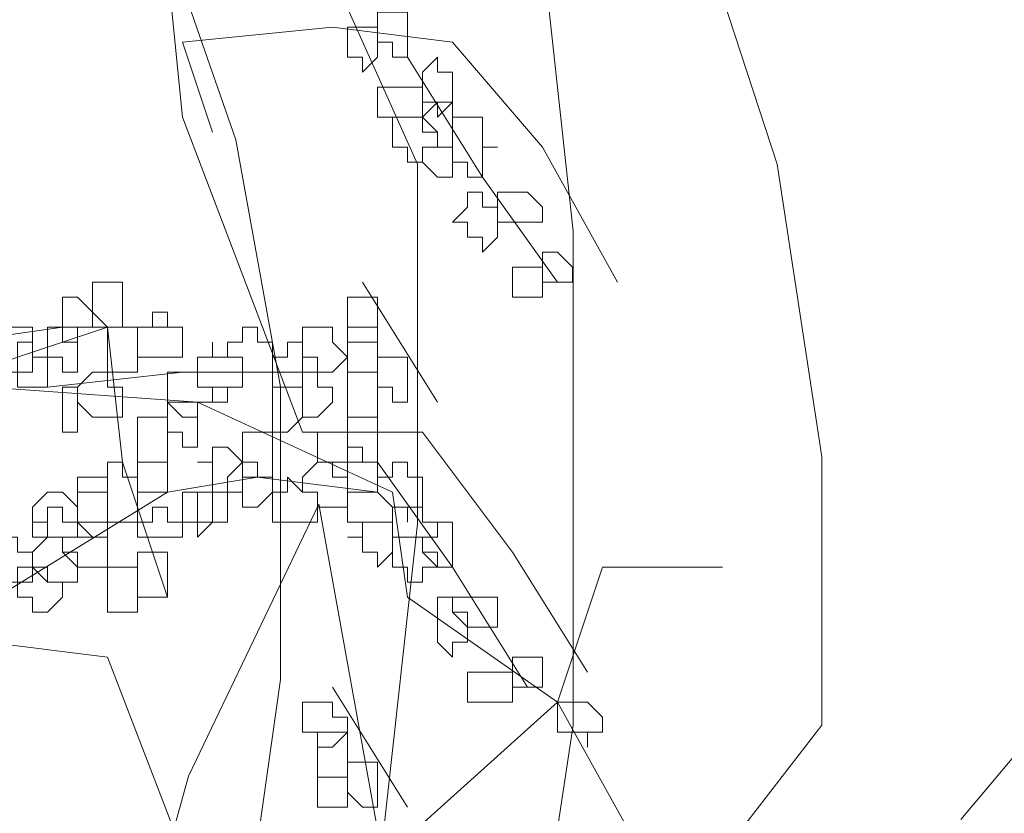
# Model space of a CAD drawing. Header units: millimetres. Extents: x 16698 to 93787, y -21104 to 39413.
# Tile 238 of 256: x 54583 to 54594, y 19725 to 19734. Entities that reach past the tile are written whole.
import ezdxf

# ---------------------------------------------------------------- set-up
doc = ezdxf.new("R2010")
doc.units = ezdxf.units.MM
doc.layers.add('_MODUS - zielen', color=66, linetype='Continuous', lineweight=9)

msp = doc.modelspace()

# ---------------------------------------------------------------- linework, layer by layer
at = {"layer": '_MODUS - zielen', "transparency": 33554687}
for p, q in [((54585.23065, 19732.50794), (54583.51282, 19737.45491)), ((54587.23477, 19732.24134), (54585.23065, 19736.71435)), ((54588.9526, 19731.50078), (54588.46179, 19735.97378)), ((54591.20213, 19732.24134), (54590.46592, 19734.49265)), ((54585.72145, 19729.78267), (54585.23065, 19732.50794)), ((54587.23477, 19728.27192), (54587.23477, 19732.24134)), ((54591.69293, 19729.01248), (54591.20213, 19732.24134)), ((54588.9526, 19726.05023), (54588.9526, 19731.50078)), ((54585.72145, 19726.55381), (54585.72145, 19729.78267)), ((54591.69293, 19726.05023), (54591.69293, 19729.01248)), ((54584.70599, 19725.48981), (54586.14599, 19728.48981)), ((54586.14599, 19728.48981), (54587.22599, 19722.48981)), ((54586.74397, 19723.82854), (54587.23477, 19728.27192)), ((54593.22599, 19725.00981), (54595.74599, 19728.00981)), ((54585.23065, 19723.05835), (54585.72145, 19726.55381)), ((54587.80945, 19718.52981), (54588.9526, 19726.05023)), ((54589.97511, 19723.82854), (54591.69293, 19726.05023)), ((54583.74599, 19722.00981), (54584.70599, 19725.48981))]:
    msp.add_line(p, q, dxfattribs=at)
for points in [[(54585.96424, 19729.28494), (54584.64053, 19732.75967), (54584.47507, 19734.4143), (54584.97146, 19736.2344), (54585.79878, 19737.55811), (54586.46063, 19739.21274), (54586.62609, 19742.52201)], [(54584.97146, 19732.59421), (54584.64053, 19733.58699), (54586.29517, 19733.75245), (54587.61887, 19733.58699), (54588.61166, 19732.42874), (54589.43897, 19730.93957)], [(54587.12248, 19733.42152), (54587.9498, 19732.09782), (54588.77712, 19730.93957)], [(54586.62609, 19730.93957), (54587.45341, 19729.61586), (54587.45341, 19729.61586)], [(54583.97868, 19728.95401), (54583.81322, 19730.44318), (54581.82765, 19729.78133)], [(54584.47507, 19730.44318), (54583.31682, 19730.44318), (54582.15858, 19730.27772)], [(54586.1297, 19729.94679), (54584.64053, 19729.94679), (54583.15136, 19729.78133)], [(54582.48951, 19729.78133), (54584.806, 19729.61586), (54586.95702, 19728.62308)], [(54585.96424, 19729.28494), (54587.28795, 19729.28494), (54587.28795, 19729.28494)], [(54587.28795, 19729.28494), (54588.28073, 19727.96123), (54589.10805, 19726.63752)], [(54584.47507, 19727.46484), (54583.97868, 19728.95401), (54583.97868, 19728.95401)], [(54586.79156, 19728.95401), (54587.61887, 19727.79577), (54588.44619, 19726.47206)], [(54585.46785, 19728.78855), (54584.47507, 19728.62308), (54582.32404, 19727.29938)], [(54586.79156, 19728.62308), (54585.46785, 19728.78855), (54585.46785, 19728.78855)], [(54586.95702, 19728.62308), (54587.12248, 19727.46484), (54588.77712, 19726.3066), (54589.60444, 19724.81742)], [(54585.63331, 19719.85352), (54585.46785, 19721.83908), (54584.806, 19723.65918), (54584.64053, 19724.65196), (54583.81322, 19726.80299), (54582.48951, 19726.96845), (54581.49673, 19727.79577)], [(54585.63331, 19719.85352), (54585.63331, 19720.68084), (54587.12248, 19722.17001), (54587.28795, 19723.65918), (54587.12248, 19724.81742), (54588.77712, 19726.3066), (54589.27351, 19727.79577), (54590.59722, 19727.79577)], [(54586.29517, 19726.47206), (54587.12248, 19725.14835), (54587.12248, 19725.14835)]]:
    msp.add_lwpolyline(points, dxfattribs=at)
for points in [[(54586.95702, 19733.91791), (54586.79156, 19733.91791), (54586.79156, 19733.75245), (54586.79156, 19733.58699), (54586.79156, 19733.58699), (54586.95702, 19733.58699), (54586.95702, 19733.42152), (54587.12248, 19733.42152), (54587.12248, 19733.42152), (54587.12248, 19733.58699), (54587.12248, 19733.58699), (54587.12248, 19733.75245), (54587.12248, 19733.91791), (54587.12248, 19733.91791)], [(54586.46063, 19733.75245), (54586.46063, 19733.58699), (54586.46063, 19733.58699), (54586.46063, 19733.58699), (54586.46063, 19733.42152), (54586.46063, 19733.42152), (54586.46063, 19733.42152), (54586.62609, 19733.42152), (54586.62609, 19733.25606), (54586.79156, 19733.42152), (54586.79156, 19733.42152), (54586.79156, 19733.42152), (54586.79156, 19733.58699), (54586.79156, 19733.58699), (54586.79156, 19733.75245), (54586.62609, 19733.75245)], [(54587.45341, 19733.42152), (54587.28795, 19733.25606), (54587.28795, 19733.0906), (54587.28795, 19733.0906), (54587.28795, 19732.92513), (54587.45341, 19732.92513), (54587.45341, 19732.75967), (54587.45341, 19732.75967), (54587.61887, 19732.92513), (54587.61887, 19733.0906), (54587.61887, 19733.0906), (54587.61887, 19733.25606), (54587.45341, 19733.25606)], [(54586.95702, 19733.0906), (54586.79156, 19733.0906), (54586.79156, 19732.92513), (54586.79156, 19732.75967), (54586.95702, 19732.75967), (54586.95702, 19732.75967), (54587.12248, 19732.75967), (54587.12248, 19732.75967), (54587.28795, 19732.75967), (54587.28795, 19732.75967), (54587.28795, 19732.92513), (54587.28795, 19733.0906), (54587.12248, 19733.0906), (54587.12248, 19733.0906), (54587.12248, 19733.0906)], [(54587.45341, 19732.92513), (54587.28795, 19732.75967), (54587.28795, 19732.75967), (54587.45341, 19732.59421), (54587.45341, 19732.42874), (54587.45341, 19732.42874), (54587.61887, 19732.42874), (54587.61887, 19732.42874), (54587.61887, 19732.59421), (54587.61887, 19732.75967), (54587.61887, 19732.75967), (54587.61887, 19732.92513)], [(54587.12248, 19732.75967), (54587.12248, 19732.75967), (54586.95702, 19732.75967), (54586.95702, 19732.59421), (54586.95702, 19732.42874), (54586.95702, 19732.42874), (54587.12248, 19732.42874), (54587.12248, 19732.26328), (54587.12248, 19732.26328), (54587.28795, 19732.26328), (54587.28795, 19732.42874), (54587.45341, 19732.42874), (54587.45341, 19732.42874), (54587.45341, 19732.59421), (54587.28795, 19732.59421), (54587.28795, 19732.75967)], [(54587.78434, 19732.75967), (54587.61887, 19732.75967), (54587.61887, 19732.59421), (54587.61887, 19732.42874), (54587.61887, 19732.42874), (54587.61887, 19732.26328), (54587.78434, 19732.26328), (54587.78434, 19732.09782), (54587.9498, 19732.09782), (54587.9498, 19732.26328), (54587.9498, 19732.42874), (54588.11527, 19732.42874), (54587.9498, 19732.42874), (54587.9498, 19732.59421), (54587.9498, 19732.75967)], [(54587.45341, 19732.42874), (54587.45341, 19732.42874), (54587.28795, 19732.42874), (54587.28795, 19732.26328), (54587.45341, 19732.09782), (54587.45341, 19732.09782), (54587.45341, 19732.09782), (54587.61887, 19732.09782), (54587.61887, 19732.09782), (54587.61887, 19732.09782), (54587.61887, 19732.26328), (54587.61887, 19732.42874), (54587.61887, 19732.42874), (54587.61887, 19732.42874)], [(54587.78434, 19731.93235), (54587.78434, 19731.76689), (54587.61887, 19731.60143), (54587.78434, 19731.60143), (54587.78434, 19731.43596), (54587.9498, 19731.43596), (54587.9498, 19731.2705), (54587.9498, 19731.2705), (54588.11527, 19731.43596), (54588.11527, 19731.60143), (54588.11527, 19731.60143), (54588.11527, 19731.76689), (54587.9498, 19731.76689), (54587.9498, 19731.93235), (54587.9498, 19731.93235)], [(54588.28073, 19731.93235), (54588.11527, 19731.93235), (54588.11527, 19731.93235), (54588.11527, 19731.76689), (54588.11527, 19731.60143), (54588.28073, 19731.60143), (54588.28073, 19731.60143), (54588.28073, 19731.60143), (54588.44619, 19731.60143), (54588.44619, 19731.60143), (54588.61166, 19731.60143), (54588.61166, 19731.76689), (54588.44619, 19731.93235), (54588.44619, 19731.93235)], [(54588.61166, 19731.2705), (54588.61166, 19731.2705), (54588.61166, 19731.10504), (54588.61166, 19730.93957), (54588.61166, 19730.93957), (54588.77712, 19730.93957), (54588.77712, 19730.93957), (54588.94258, 19730.93957), (54588.94258, 19730.93957), (54588.94258, 19731.10504), (54588.77712, 19731.2705), (54588.77712, 19731.2705)], [(54588.28073, 19731.10504), (54588.28073, 19731.10504), (54588.28073, 19730.93957), (54588.28073, 19730.93957), (54588.28073, 19730.77411), (54588.28073, 19730.77411), (54588.44619, 19730.77411), (54588.61166, 19730.77411), (54588.61166, 19730.77411), (54588.61166, 19730.93957), (54588.61166, 19730.93957), (54588.61166, 19731.10504), (54588.44619, 19731.10504)], [(54583.81322, 19730.93957), (54583.64775, 19730.93957), (54583.64775, 19730.77411), (54583.64775, 19730.77411), (54583.64775, 19730.60864), (54583.81322, 19730.44318), (54583.81322, 19730.44318), (54583.97868, 19730.44318), (54583.97868, 19730.60864), (54583.97868, 19730.77411), (54583.97868, 19730.77411), (54583.97868, 19730.93957)], [(54583.31682, 19730.77411), (54583.31682, 19730.77411), (54583.31682, 19730.77411), (54583.31682, 19730.60864), (54583.31682, 19730.44318), (54583.31682, 19730.44318), (54583.31682, 19730.27772), (54583.48229, 19730.27772), (54583.48229, 19730.27772), (54583.48229, 19730.44318), (54583.64775, 19730.44318), (54583.64775, 19730.44318), (54583.64775, 19730.60864), (54583.48229, 19730.77411), (54583.48229, 19730.77411)], [(54586.46063, 19730.77411), (54586.46063, 19730.77411), (54586.46063, 19730.60864), (54586.46063, 19730.44318), (54586.46063, 19730.44318), (54586.46063, 19730.27772), (54586.62609, 19730.27772), (54586.79156, 19730.27772), (54586.79156, 19730.44318), (54586.79156, 19730.44318), (54586.79156, 19730.60864), (54586.79156, 19730.77411), (54586.62609, 19730.77411)], [(54584.30961, 19730.60864), (54584.30961, 19730.44318), (54584.14414, 19730.44318), (54584.14414, 19730.44318), (54584.14414, 19730.27772), (54584.14414, 19730.11225), (54584.30961, 19730.11225), (54584.30961, 19730.11225), (54584.47507, 19730.11225), (54584.47507, 19730.11225), (54584.47507, 19730.11225), (54584.64053, 19730.11225), (54584.64053, 19730.27772), (54584.64053, 19730.44318), (54584.47507, 19730.44318), (54584.47507, 19730.44318), (54584.47507, 19730.44318), (54584.47507, 19730.60864)], [(54582.65497, 19730.44318), (54582.65497, 19730.44318), (54582.65497, 19730.27772), (54582.65497, 19730.11225), (54582.65497, 19730.11225), (54582.65497, 19729.94679), (54582.82043, 19729.94679), (54582.9859, 19729.94679), (54582.9859, 19730.11225), (54582.9859, 19730.11225), (54582.9859, 19730.11225), (54582.9859, 19730.11225), (54582.9859, 19730.27772), (54582.9859, 19730.44318), (54582.82043, 19730.44318)], [(54583.31682, 19730.44318), (54583.15136, 19730.44318), (54583.15136, 19730.27772), (54583.15136, 19730.11225), (54583.15136, 19730.11225), (54583.31682, 19730.11225), (54583.31682, 19729.94679), (54583.31682, 19729.94679), (54583.48229, 19729.94679), (54583.48229, 19730.11225), (54583.48229, 19730.11225), (54583.48229, 19730.11225), (54583.48229, 19730.27772), (54583.48229, 19730.27772), (54583.48229, 19730.44318)], [(54583.81322, 19730.44318), (54583.81322, 19730.27772), (54583.81322, 19730.11225), (54583.81322, 19730.11225), (54583.81322, 19729.94679), (54583.97868, 19729.94679), (54584.14414, 19729.94679), (54584.14414, 19729.94679), (54584.14414, 19730.11225), (54584.14414, 19730.11225), (54584.14414, 19730.27772), (54584.14414, 19730.44318), (54583.97868, 19730.44318)], [(54585.30239, 19730.44318), (54585.30239, 19730.27772), (54585.13692, 19730.27772), (54585.13692, 19730.11225), (54585.30239, 19730.11225), (54585.30239, 19729.94679), (54585.30239, 19729.94679), (54585.46785, 19729.94679), (54585.63331, 19729.94679), (54585.63331, 19730.11225), (54585.63331, 19730.11225), (54585.63331, 19730.27772), (54585.46785, 19730.27772), (54585.46785, 19730.44318)], [(54586.1297, 19730.44318), (54585.96424, 19730.44318), (54585.96424, 19730.27772), (54585.96424, 19730.11225), (54585.96424, 19730.11225), (54586.1297, 19730.11225), (54586.1297, 19729.94679), (54586.1297, 19729.94679), (54586.29517, 19729.94679), (54586.46063, 19730.11225), (54586.46063, 19730.11225), (54586.29517, 19730.27772), (54586.29517, 19730.44318)], [(54586.46063, 19730.44318), (54586.46063, 19730.27772), (54586.46063, 19730.11225), (54586.46063, 19730.11225), (54586.46063, 19730.11225), (54586.46063, 19729.94679), (54586.62609, 19729.94679), (54586.79156, 19729.94679), (54586.79156, 19729.94679), (54586.79156, 19730.11225), (54586.79156, 19730.11225), (54586.79156, 19730.27772), (54586.79156, 19730.27772), (54586.79156, 19730.44318), (54586.62609, 19730.44318)], [(54582.9859, 19730.27772), (54582.82043, 19730.27772), (54582.82043, 19730.11225), (54582.82043, 19730.11225), (54582.82043, 19729.94679), (54582.82043, 19729.78133), (54582.9859, 19729.78133), (54582.9859, 19729.78133), (54582.9859, 19729.78133), (54582.9859, 19729.78133), (54583.15136, 19729.78133), (54583.15136, 19729.94679), (54583.15136, 19730.11225), (54583.15136, 19730.11225), (54582.9859, 19730.11225)], [(54584.97146, 19730.11225), (54584.806, 19730.11225), (54584.806, 19730.11225), (54584.806, 19729.94679), (54584.806, 19729.78133), (54584.97146, 19729.78133), (54584.97146, 19729.78133), (54584.97146, 19729.78133), (54585.13692, 19729.78133), (54585.13692, 19729.78133), (54585.30239, 19729.78133), (54585.30239, 19729.94679), (54585.30239, 19730.11225), (54585.13692, 19730.11225), (54585.13692, 19730.11225), (54584.97146, 19730.11225), (54584.97146, 19730.27772), (54584.97146, 19730.27772)], [(54585.79878, 19730.11225), (54585.63331, 19730.11225), (54585.63331, 19730.11225), (54585.63331, 19729.94679), (54585.63331, 19729.78133), (54585.79878, 19729.78133), (54585.79878, 19729.78133), (54585.96424, 19729.78133), (54585.96424, 19729.78133), (54585.96424, 19729.78133), (54585.96424, 19729.94679), (54585.96424, 19730.11225), (54585.96424, 19730.11225), (54585.96424, 19730.11225), (54585.96424, 19730.27772), (54585.79878, 19730.27772)], [(54584.97146, 19730.11225), (54584.97146, 19730.11225), (54584.806, 19730.11225), (54584.806, 19729.94679), (54584.806, 19729.78133), (54584.97146, 19729.78133), (54584.97146, 19729.78133), (54584.97146, 19729.78133), (54584.97146, 19729.61586), (54585.13692, 19729.61586), (54585.13692, 19729.78133), (54585.30239, 19729.78133), (54585.30239, 19729.78133), (54585.30239, 19729.94679), (54585.30239, 19730.11225), (54585.13692, 19730.11225), (54585.13692, 19730.11225)], [(54586.95702, 19730.11225), (54586.79156, 19730.11225), (54586.79156, 19729.94679), (54586.79156, 19729.78133), (54586.79156, 19729.78133), (54586.95702, 19729.78133), (54586.95702, 19729.61586), (54587.12248, 19729.61586), (54587.12248, 19729.61586), (54587.12248, 19729.78133), (54587.12248, 19729.78133), (54587.12248, 19729.94679), (54587.12248, 19730.11225), (54587.12248, 19730.11225)], [(54583.64775, 19729.94679), (54583.48229, 19729.78133), (54583.48229, 19729.78133), (54583.48229, 19729.61586), (54583.64775, 19729.4504), (54583.81322, 19729.4504), (54583.81322, 19729.4504), (54583.81322, 19729.4504), (54583.81322, 19729.4504), (54583.97868, 19729.4504), (54583.97868, 19729.61586), (54583.97868, 19729.78133), (54583.81322, 19729.78133), (54583.81322, 19729.94679)], [(54584.64053, 19729.94679), (54584.47507, 19729.94679), (54584.47507, 19729.78133), (54584.47507, 19729.78133), (54584.47507, 19729.61586), (54584.64053, 19729.4504), (54584.806, 19729.4504), (54584.806, 19729.4504), (54584.806, 19729.61586), (54584.97146, 19729.61586), (54584.97146, 19729.78133), (54584.806, 19729.78133), (54584.806, 19729.94679), (54584.806, 19729.94679)], [(54585.96424, 19729.94679), (54585.96424, 19729.94679), (54585.96424, 19729.78133), (54585.96424, 19729.78133), (54585.96424, 19729.61586), (54585.96424, 19729.61586), (54585.96424, 19729.4504), (54586.1297, 19729.4504), (54586.1297, 19729.4504), (54586.29517, 19729.61586), (54586.29517, 19729.78133), (54586.29517, 19729.78133), (54586.1297, 19729.78133), (54586.1297, 19729.94679), (54586.1297, 19729.94679)], [(54586.46063, 19729.94679), (54586.46063, 19729.78133), (54586.46063, 19729.78133), (54586.46063, 19729.78133), (54586.46063, 19729.61586), (54586.46063, 19729.61586), (54586.46063, 19729.4504), (54586.62609, 19729.4504), (54586.62609, 19729.4504), (54586.79156, 19729.4504), (54586.79156, 19729.4504), (54586.79156, 19729.61586), (54586.79156, 19729.78133), (54586.79156, 19729.78133), (54586.79156, 19729.78133), (54586.79156, 19729.94679), (54586.62609, 19729.94679)], [(54583.31682, 19729.78133), (54583.31682, 19729.78133), (54583.31682, 19729.61586), (54583.31682, 19729.4504), (54583.31682, 19729.4504), (54583.31682, 19729.28494), (54583.48229, 19729.28494), (54583.48229, 19729.28494), (54583.48229, 19729.4504), (54583.48229, 19729.4504), (54583.48229, 19729.61586), (54583.48229, 19729.78133), (54583.48229, 19729.78133)], [(54585.63331, 19729.78133), (54585.63331, 19729.78133), (54585.63331, 19729.61586), (54585.63331, 19729.4504), (54585.63331, 19729.4504), (54585.63331, 19729.4504), (54585.63331, 19729.28494), (54585.79878, 19729.28494), (54585.96424, 19729.4504), (54585.96424, 19729.4504), (54585.96424, 19729.61586), (54585.96424, 19729.78133), (54585.79878, 19729.78133), (54585.79878, 19729.78133)], [(54584.47507, 19729.61586), (54584.47507, 19729.4504), (54584.47507, 19729.4504), (54584.47507, 19729.4504), (54584.47507, 19729.28494), (54584.47507, 19729.28494), (54584.47507, 19729.28494), (54584.64053, 19729.28494), (54584.64053, 19729.11947), (54584.806, 19729.11947), (54584.806, 19729.28494), (54584.806, 19729.28494), (54584.806, 19729.28494), (54584.806, 19729.4504), (54584.806, 19729.4504), (54584.806, 19729.61586), (54584.64053, 19729.61586)], [(54584.14414, 19729.4504), (54584.14414, 19729.4504), (54584.14414, 19729.28494), (54584.14414, 19729.28494), (54584.14414, 19729.11947), (54584.14414, 19728.95401), (54584.30961, 19728.95401), (54584.47507, 19728.95401), (54584.47507, 19729.11947), (54584.47507, 19729.28494), (54584.47507, 19729.28494), (54584.47507, 19729.4504), (54584.30961, 19729.4504)], [(54586.46063, 19729.4504), (54586.46063, 19729.4504), (54586.46063, 19729.28494), (54586.46063, 19729.28494), (54586.46063, 19729.11947), (54586.46063, 19728.95401), (54586.62609, 19728.95401), (54586.79156, 19728.95401), (54586.79156, 19729.11947), (54586.79156, 19729.11947), (54586.79156, 19729.28494), (54586.79156, 19729.28494), (54586.79156, 19729.4504), (54586.62609, 19729.4504)], [(54585.30239, 19729.28494), (54585.30239, 19729.28494), (54585.30239, 19729.28494), (54585.30239, 19729.11947), (54585.30239, 19728.95401), (54585.30239, 19728.95401), (54585.30239, 19728.95401), (54585.30239, 19728.78855), (54585.46785, 19728.78855), (54585.63331, 19728.78855), (54585.63331, 19728.95401), (54585.63331, 19728.95401), (54585.63331, 19728.95401), (54585.63331, 19729.11947), (54585.63331, 19729.11947), (54585.63331, 19729.28494), (54585.46785, 19729.28494), (54585.46785, 19729.28494)], [(54586.1297, 19729.28494), (54586.1297, 19729.28494), (54586.1297, 19729.28494), (54586.1297, 19729.11947), (54586.1297, 19728.95401), (54586.1297, 19728.95401), (54586.1297, 19728.95401), (54586.29517, 19728.95401), (54586.46063, 19728.95401), (54586.46063, 19728.95401), (54586.46063, 19729.11947), (54586.46063, 19729.28494), (54586.29517, 19729.28494)], [(54584.97146, 19729.11947), (54584.97146, 19728.95401), (54584.806, 19728.95401), (54584.97146, 19728.95401), (54584.97146, 19728.78855), (54584.97146, 19728.62308), (54584.97146, 19728.62308), (54585.13692, 19728.62308), (54585.30239, 19728.62308), (54585.30239, 19728.78855), (54585.30239, 19728.95401), (54585.30239, 19728.95401), (54585.13692, 19729.11947)], [(54586.46063, 19729.11947), (54586.46063, 19729.11947), (54586.46063, 19728.95401), (54586.46063, 19728.95401), (54586.46063, 19728.78855), (54586.46063, 19728.62308), (54586.46063, 19728.62308), (54586.46063, 19728.62308), (54586.62609, 19728.62308), (54586.79156, 19728.62308), (54586.79156, 19728.78855), (54586.79156, 19728.95401), (54586.79156, 19728.95401), (54586.62609, 19728.95401), (54586.62609, 19729.11947)], [(54583.81322, 19728.95401), (54583.81322, 19728.78855), (54583.81322, 19728.78855), (54583.81322, 19728.62308), (54583.81322, 19728.62308), (54583.81322, 19728.45762), (54583.81322, 19728.45762), (54583.81322, 19728.29216), (54583.97868, 19728.29216), (54584.14414, 19728.29216), (54584.14414, 19728.45762), (54584.14414, 19728.62308), (54584.14414, 19728.62308), (54584.14414, 19728.62308), (54584.14414, 19728.78855), (54583.97868, 19728.78855), (54583.97868, 19728.95401)], [(54584.14414, 19728.95401), (54584.14414, 19728.95401), (54584.14414, 19728.95401), (54584.14414, 19728.78855), (54584.14414, 19728.62308), (54584.14414, 19728.62308), (54584.30961, 19728.62308), (54584.47507, 19728.62308), (54584.47507, 19728.62308), (54584.47507, 19728.62308), (54584.47507, 19728.78855), (54584.47507, 19728.95401), (54584.47507, 19728.95401), (54584.30961, 19728.95401)], [(54585.30239, 19728.95401), (54585.13692, 19728.78855), (54585.13692, 19728.62308), (54585.13692, 19728.62308), (54585.30239, 19728.62308), (54585.30239, 19728.45762), (54585.30239, 19728.45762), (54585.46785, 19728.45762), (54585.63331, 19728.62308), (54585.63331, 19728.62308), (54585.63331, 19728.78855), (54585.46785, 19728.78855), (54585.46785, 19728.95401)], [(54586.1297, 19728.95401), (54585.96424, 19728.78855), (54585.96424, 19728.62308), (54585.96424, 19728.62308), (54586.1297, 19728.62308), (54586.1297, 19728.45762), (54586.1297, 19728.45762), (54586.29517, 19728.45762), (54586.46063, 19728.45762), (54586.46063, 19728.62308), (54586.46063, 19728.62308), (54586.46063, 19728.78855), (54586.29517, 19728.78855), (54586.29517, 19728.95401)], [(54586.95702, 19728.95401), (54586.95702, 19728.78855), (54586.79156, 19728.78855), (54586.79156, 19728.62308), (54586.79156, 19728.62308), (54586.95702, 19728.45762), (54587.12248, 19728.45762), (54587.12248, 19728.29216), (54587.12248, 19728.29216), (54587.12248, 19728.45762), (54587.28795, 19728.45762), (54587.28795, 19728.62308), (54587.28795, 19728.62308), (54587.28795, 19728.78855), (54587.12248, 19728.78855), (54587.12248, 19728.95401), (54587.12248, 19728.95401)], [(54583.48229, 19728.78855), (54583.48229, 19728.78855), (54583.48229, 19728.62308), (54583.48229, 19728.62308), (54583.48229, 19728.45762), (54583.48229, 19728.29216), (54583.48229, 19728.29216), (54583.64775, 19728.29216), (54583.81322, 19728.29216), (54583.81322, 19728.45762), (54583.81322, 19728.45762), (54583.81322, 19728.62308), (54583.81322, 19728.62308), (54583.81322, 19728.62308), (54583.81322, 19728.78855), (54583.64775, 19728.78855)], [(54584.97146, 19728.62308), (54584.806, 19728.62308), (54584.806, 19728.62308), (54584.806, 19728.45762), (54584.806, 19728.29216), (54584.97146, 19728.29216), (54584.97146, 19728.29216), (54584.97146, 19728.29216), (54585.13692, 19728.29216), (54585.13692, 19728.29216), (54585.13692, 19728.45762), (54585.13692, 19728.62308), (54585.13692, 19728.62308), (54584.97146, 19728.62308), (54584.97146, 19728.78855)], [(54585.79878, 19728.62308), (54585.63331, 19728.62308), (54585.63331, 19728.62308), (54585.63331, 19728.45762), (54585.63331, 19728.29216), (54585.79878, 19728.29216), (54585.79878, 19728.29216), (54585.96424, 19728.29216), (54585.96424, 19728.29216), (54585.96424, 19728.29216), (54586.1297, 19728.29216), (54586.1297, 19728.45762), (54586.1297, 19728.62308), (54585.96424, 19728.62308), (54585.96424, 19728.62308), (54585.96424, 19728.62308), (54585.79878, 19728.78855)], [(54583.15136, 19728.62308), (54582.9859, 19728.45762), (54582.9859, 19728.29216), (54583.15136, 19728.29216), (54583.15136, 19728.12669), (54583.31682, 19728.12669), (54583.31682, 19728.12669), (54583.48229, 19728.12669), (54583.48229, 19728.29216), (54583.48229, 19728.29216), (54583.48229, 19728.45762), (54583.31682, 19728.62308), (54583.31682, 19728.62308)], [(54583.48229, 19728.62308), (54583.48229, 19728.62308), (54583.48229, 19728.45762), (54583.48229, 19728.29216), (54583.48229, 19728.29216), (54583.48229, 19728.29216), (54583.48229, 19728.12669), (54583.64775, 19728.12669), (54583.81322, 19728.12669), (54583.81322, 19728.29216), (54583.81322, 19728.29216), (54583.81322, 19728.45762), (54583.81322, 19728.62308), (54583.64775, 19728.62308), (54583.64775, 19728.62308)], [(54584.64053, 19728.62308), (54584.64053, 19728.62308), (54584.64053, 19728.45762), (54584.64053, 19728.29216), (54584.64053, 19728.29216), (54584.806, 19728.29216), (54584.806, 19728.12669), (54584.806, 19728.12669), (54584.97146, 19728.29216), (54584.97146, 19728.29216), (54584.97146, 19728.45762), (54584.97146, 19728.62308), (54584.806, 19728.62308), (54584.806, 19728.62308), (54584.806, 19728.62308)], [(54586.62609, 19728.62308), (54586.46063, 19728.62308), (54586.46063, 19728.62308), (54586.46063, 19728.45762), (54586.46063, 19728.29216), (54586.62609, 19728.29216), (54586.79156, 19728.29216), (54586.79156, 19728.29216), (54586.79156, 19728.29216), (54586.95702, 19728.29216), (54586.95702, 19728.45762), (54586.79156, 19728.62308), (54586.79156, 19728.62308), (54586.79156, 19728.62308)], [(54583.15136, 19728.45762), (54583.15136, 19728.29216), (54582.9859, 19728.29216), (54582.9859, 19728.29216), (54582.9859, 19728.12669), (54583.15136, 19728.12669), (54583.15136, 19728.12669), (54583.31682, 19728.12669), (54583.31682, 19728.12669), (54583.48229, 19728.12669), (54583.48229, 19728.12669), (54583.48229, 19728.29216), (54583.31682, 19728.29216), (54583.31682, 19728.45762), (54583.31682, 19728.45762)], [(54584.30961, 19728.45762), (54584.30961, 19728.29216), (54584.14414, 19728.29216), (54584.14414, 19728.29216), (54584.14414, 19728.12669), (54584.30961, 19728.12669), (54584.30961, 19728.12669), (54584.47507, 19728.12669), (54584.47507, 19728.12669), (54584.64053, 19728.12669), (54584.64053, 19728.12669), (54584.64053, 19728.29216), (54584.47507, 19728.29216), (54584.47507, 19728.45762), (54584.47507, 19728.45762)], [(54587.12248, 19728.45762), (54586.95702, 19728.45762), (54586.95702, 19728.29216), (54586.95702, 19728.29216), (54586.95702, 19728.12669), (54587.12248, 19728.12669), (54587.12248, 19728.12669), (54587.12248, 19728.12669), (54587.28795, 19728.12669), (54587.28795, 19728.12669), (54587.45341, 19728.12669), (54587.45341, 19728.29216), (54587.28795, 19728.29216), (54587.28795, 19728.45762)], [(54583.48229, 19728.12669), (54583.31682, 19728.12669), (54583.31682, 19727.96123), (54583.48229, 19727.96123), (54583.48229, 19727.79577), (54583.48229, 19727.79577), (54583.64775, 19727.79577), (54583.81322, 19727.79577), (54583.81322, 19727.96123), (54583.81322, 19728.12669), (54583.64775, 19728.12669), (54583.48229, 19728.29216)], [(54586.62609, 19728.29216), (54586.62609, 19728.29216), (54586.62609, 19728.12669), (54586.46063, 19728.12669), (54586.62609, 19728.12669), (54586.62609, 19727.96123), (54586.79156, 19727.96123), (54586.79156, 19727.79577), (54586.79156, 19727.79577), (54586.95702, 19727.96123), (54586.95702, 19728.12669), (54586.95702, 19728.12669), (54586.95702, 19728.29216), (54586.79156, 19728.29216), (54586.79156, 19728.29216), (54586.79156, 19728.29216)], [(54587.45341, 19728.29216), (54587.45341, 19728.12669), (54587.28795, 19728.12669), (54587.28795, 19728.12669), (54587.28795, 19727.96123), (54587.45341, 19727.96123), (54587.45341, 19727.79577), (54587.45341, 19727.79577), (54587.45341, 19727.79577), (54587.61887, 19727.79577), (54587.61887, 19727.79577), (54587.61887, 19727.79577), (54587.61887, 19727.96123), (54587.61887, 19728.12669), (54587.61887, 19728.12669), (54587.61887, 19728.12669), (54587.61887, 19728.29216)], [(54582.65497, 19728.12669), (54582.65497, 19727.96123), (54582.48951, 19727.96123), (54582.48951, 19727.79577), (54582.48951, 19727.79577), (54582.65497, 19727.79577), (54582.65497, 19727.6303), (54582.65497, 19727.6303), (54582.82043, 19727.6303), (54582.9859, 19727.6303), (54582.9859, 19727.79577), (54582.9859, 19727.79577), (54582.9859, 19727.96123), (54582.82043, 19727.96123), (54582.82043, 19728.12669)], [(54583.15136, 19728.12669), (54582.9859, 19727.96123), (54582.9859, 19727.79577), (54582.9859, 19727.79577), (54583.15136, 19727.6303), (54583.31682, 19727.6303), (54583.31682, 19727.6303), (54583.48229, 19727.6303), (54583.48229, 19727.79577), (54583.48229, 19727.79577), (54583.31682, 19727.96123), (54583.31682, 19728.12669)], [(54587.12248, 19728.12669), (54586.95702, 19728.12669), (54586.95702, 19727.96123), (54586.95702, 19727.79577), (54586.95702, 19727.79577), (54587.12248, 19727.79577), (54587.12248, 19727.6303), (54587.12248, 19727.6303), (54587.28795, 19727.6303), (54587.28795, 19727.79577), (54587.45341, 19727.79577), (54587.45341, 19727.79577), (54587.28795, 19727.96123), (54587.28795, 19728.12669)], [(54584.14414, 19727.96123), (54584.14414, 19727.79577), (54584.14414, 19727.79577), (54584.14414, 19727.6303), (54584.14414, 19727.6303), (54584.14414, 19727.46484), (54584.30961, 19727.46484), (54584.47507, 19727.46484), (54584.47507, 19727.46484), (54584.47507, 19727.6303), (54584.47507, 19727.79577), (54584.47507, 19727.79577), (54584.47507, 19727.79577), (54584.47507, 19727.96123), (54584.30961, 19727.96123)], [(54582.9859, 19727.79577), (54582.82043, 19727.79577), (54582.82043, 19727.6303), (54582.82043, 19727.46484), (54582.82043, 19727.46484), (54582.9859, 19727.46484), (54582.9859, 19727.29938), (54582.9859, 19727.29938), (54583.15136, 19727.29938), (54583.31682, 19727.46484), (54583.31682, 19727.46484), (54583.31682, 19727.6303), (54583.15136, 19727.6303), (54583.15136, 19727.79577)], [(54583.81322, 19727.79577), (54583.81322, 19727.79577), (54583.81322, 19727.6303), (54583.81322, 19727.46484), (54583.81322, 19727.46484), (54583.81322, 19727.46484), (54583.81322, 19727.29938), (54583.97868, 19727.29938), (54584.14414, 19727.29938), (54584.14414, 19727.46484), (54584.14414, 19727.46484), (54584.14414, 19727.46484), (54584.14414, 19727.6303), (54584.14414, 19727.6303), (54584.14414, 19727.79577), (54583.97868, 19727.79577)], [(54587.45341, 19727.46484), (54587.45341, 19727.29938), (54587.45341, 19727.29938), (54587.45341, 19727.13391), (54587.45341, 19727.13391), (54587.45341, 19726.96845), (54587.45341, 19726.96845), (54587.61887, 19726.80299), (54587.61887, 19726.80299), (54587.61887, 19726.96845), (54587.78434, 19726.96845), (54587.78434, 19727.13391), (54587.78434, 19727.13391), (54587.61887, 19727.29938), (54587.61887, 19727.46484)], [(54587.78434, 19727.46484), (54587.78434, 19727.46484), (54587.61887, 19727.46484), (54587.61887, 19727.29938), (54587.78434, 19727.29938), (54587.78434, 19727.13391), (54587.78434, 19727.13391), (54587.9498, 19727.13391), (54587.9498, 19727.13391), (54588.11527, 19727.13391), (54588.11527, 19727.13391), (54588.11527, 19727.29938), (54588.11527, 19727.46484), (54588.11527, 19727.46484), (54587.9498, 19727.46484), (54587.9498, 19727.46484)], [(54588.28073, 19726.80299), (54588.28073, 19726.80299), (54588.28073, 19726.80299), (54588.28073, 19726.63752), (54588.28073, 19726.63752), (54588.28073, 19726.47206), (54588.28073, 19726.47206), (54588.44619, 19726.47206), (54588.61166, 19726.47206), (54588.61166, 19726.63752), (54588.61166, 19726.63752), (54588.61166, 19726.80299), (54588.44619, 19726.80299)], [(54587.9498, 19726.63752), (54587.78434, 19726.63752), (54587.78434, 19726.47206), (54587.78434, 19726.3066), (54587.9498, 19726.3066), (54587.9498, 19726.3066), (54587.9498, 19726.3066), (54588.11527, 19726.3066), (54588.28073, 19726.3066), (54588.28073, 19726.3066), (54588.28073, 19726.47206), (54588.28073, 19726.63752), (54588.11527, 19726.63752), (54588.11527, 19726.63752)], [(54586.1297, 19726.3066), (54585.96424, 19726.3066), (54585.96424, 19726.14113), (54585.96424, 19725.97567), (54586.1297, 19725.97567), (54586.1297, 19725.8102), (54586.1297, 19725.8102), (54586.29517, 19725.8102), (54586.46063, 19725.97567), (54586.46063, 19725.97567), (54586.46063, 19726.14113), (54586.29517, 19726.14113), (54586.29517, 19726.3066)], [(54588.94258, 19726.3066), (54588.77712, 19726.3066), (54588.77712, 19726.14113), (54588.77712, 19725.97567), (54588.94258, 19725.97567), (54589.10805, 19725.97567), (54589.10805, 19725.8102), (54589.10805, 19725.8102), (54589.10805, 19725.97567), (54589.27351, 19725.97567), (54589.27351, 19725.97567), (54589.27351, 19726.14113), (54589.10805, 19726.3066), (54589.10805, 19726.3066)], [(54586.1297, 19725.97567), (54586.1297, 19725.97567), (54586.1297, 19725.8102), (54586.1297, 19725.64474), (54586.1297, 19725.64474), (54586.1297, 19725.47928), (54586.1297, 19725.47928), (54586.29517, 19725.47928), (54586.46063, 19725.47928), (54586.46063, 19725.64474), (54586.46063, 19725.64474), (54586.46063, 19725.64474), (54586.46063, 19725.64474), (54586.46063, 19725.8102), (54586.46063, 19725.97567), (54586.29517, 19725.97567)], [(54586.46063, 19725.64474), (54586.46063, 19725.64474), (54586.46063, 19725.47928), (54586.46063, 19725.47928), (54586.46063, 19725.31381), (54586.62609, 19725.14835), (54586.79156, 19725.14835), (54586.79156, 19725.31381), (54586.79156, 19725.47928), (54586.79156, 19725.47928), (54586.79156, 19725.64474), (54586.79156, 19725.64474), (54586.62609, 19725.64474)], [(54586.1297, 19725.47928), (54586.1297, 19725.47928), (54586.1297, 19725.31381), (54586.1297, 19725.14835), (54586.1297, 19725.14835), (54586.29517, 19725.14835), (54586.46063, 19725.14835), (54586.46063, 19725.14835), (54586.46063, 19725.31381), (54586.46063, 19725.31381), (54586.46063, 19725.47928), (54586.46063, 19725.47928), (54586.29517, 19725.47928)]]:
    msp.add_lwpolyline(points, close=True, dxfattribs=at)

doc.saveas('drawing.dxf')
